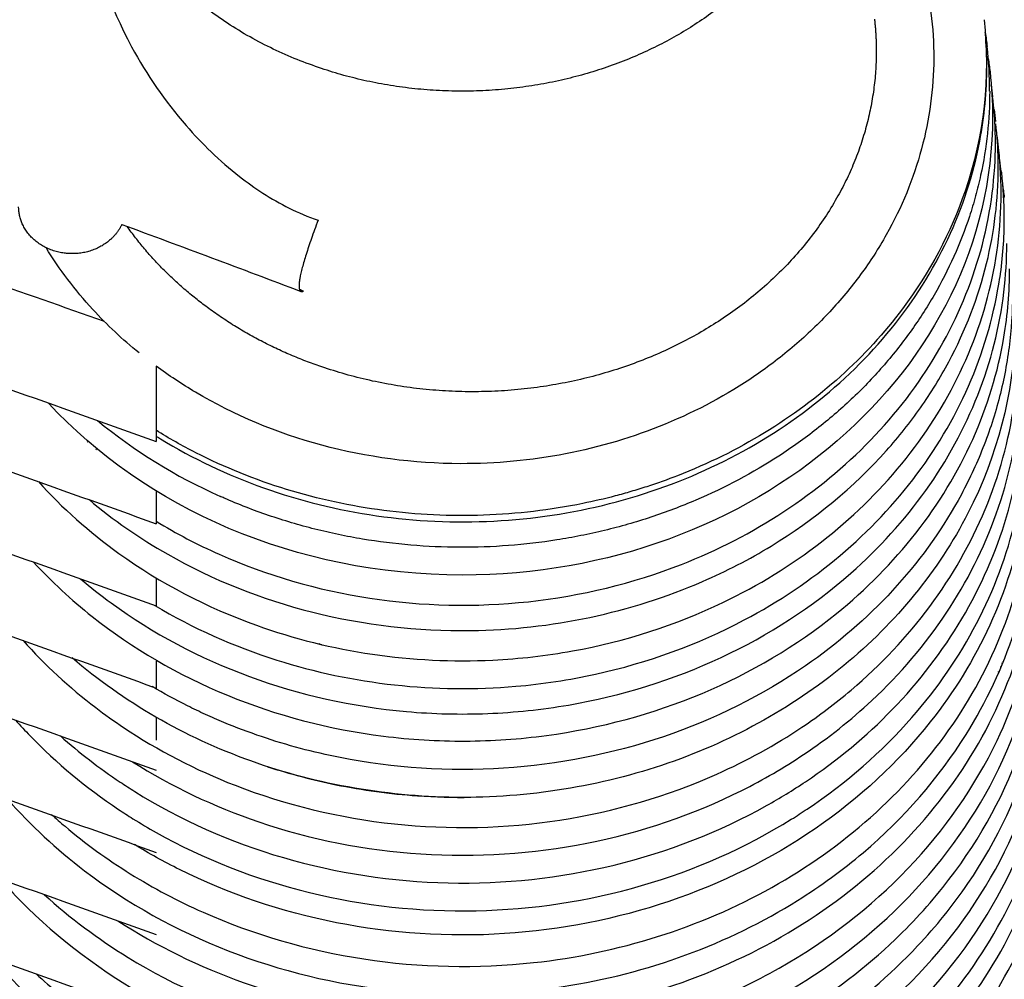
# Model space of a CAD drawing. Header units: millimetres. Extents: x -31695 to -19845, y -5614 to 7253.
# Tile 24 of 256: x -30245 to -30208, y -4013 to -3977. Entities that reach past the tile are written whole.
import ezdxf

# ---------------------------------------------------------------- set-up
doc = ezdxf.new("R2010")
doc.units = ezdxf.units.MM
doc.layers.add('2d', color=7, linetype='Continuous', true_color=0x000000)

msp = doc.modelspace()

# ---------------------------------------------------------------- linework, layer by layer
at = {"layer": '2d', "linetype": 'Continuous', "lineweight": -3}
for points, knots in [([(-30206.428, -3991.244), (-30206.428, -3983.859), (-30206.905, -3976.466), (-30207.846, -3969.199), (-30208.773, -3962.042), (-30210.152, -3954.99), (-30211.94, -3948.175), (-30212.604, -3945.644), (-30213.303, -3943.225), (-30214.024, -3940.919)], [0, 0, 0, 0, 160.601502, 160.601502, 160.601502, 319.156201, 319.156201, 319.156201, 376.301965, 376.301965, 376.301965, 376.301965]), ([(-30243.037, -3968.6), (-30243.047, -3968.675), (-30243.057, -3968.751), (-30243.136, -3969.442), (-30243.16, -3970.051), (-30243.117, -3971.597), (-30242.999, -3972.494), (-30242.492, -3974.777), (-30242.02, -3976.045), (-30241.17, -3977.693)], [-45.908539, -45.908539, -45.908539, -45.908539, -45.614684, -45.614684, -43.231693, -43.231693, -39.612819, -39.612819, -33.989686, -33.989686, -33.989686, -33.989686]), ([(-30213.606, -3969.395), (-30213.362, -3969.708), (-30212.181, -3971.344), (-30210.871, -3974.256), (-30210.455, -3977.551), (-30210.616, -3979.876), (-30211.078, -3982.17), (-30211.982, -3984.375), (-30213.297, -3986.409), (-30214.081, -3987.355), (-30214.503, -3987.808)], [1.872065, 1.872065, 1.872065, 1.872065, 1.944795, 2.243995, 2.468394, 2.580594, 2.692794, 2.917193, 3.029393, 3.141593, 3.141593, 3.141593, 3.141593]), ([(-30208.612, -3976.655), (-30208.364, -3978.851), (-30208.803, -3982.761), (-30211.76, -3988.33), (-30215.81, -3991.973), (-30219.523, -3993.801), (-30221.293, -3994.432), (-30222.095, -3994.68), (-30222.904, -3994.905), (-30224.753, -3995.336), (-30227.717, -3995.687), (-30231.557, -3995.505), (-30235.287, -3994.695), (-30238.162, -3993.534), (-30239.74, -3992.644), (-30240.232, -3992.338)], [-0.0152566, -0.0152566, -0.0152566, -0.0152566, 0.0456613, 0.0913227, 0.1522044, 0.1826453, 0.1927923, 0.1978658, 0.2029392, 0.2130862, 0.2435271, 0.273968, 0.3044089, 0.3348498, 0.3493193, 0.3493193, 0.3493193, 0.3493193]), ([(-30208.494, -3977.684), (-30208.512, -3977.529), (-30208.532, -3977.375), (-30208.554, -3977.221), (-30208.558, -3977.197), (-30208.561, -3977.174), (-30208.565, -3977.15)], [0.0000259, 0.0000259, 0.0000259, 0.0000259, 0.4589529, 0.4589529, 0.4589529, 0.5291767, 0.5291767, 0.5291767, 0.5291767]), ([(-30241.17, -3977.693), (-30240.583, -3978.769), (-30239.901, -3979.758), (-30238.477, -3981.397), (-30237.82, -3982.042), (-30236.76, -3982.866), (-30236.469, -3983.075), (-30235.498, -3983.698), (-30234.83, -3984.04), (-30234.046, -3984.316)], [-33.352167, -33.352167, -33.352167, -33.352167, -28.362079, -28.362079, -24.658955, -24.658955, -23.323298, -23.323298, -20.488093, -20.488093, -20.488093, -20.488093]), ([(-30210.001, -3985.04), (-30209.432, -3983.836), (-30209.02, -3982.576), (-30208.775, -3981.293), (-30208.594, -3980.347), (-30208.504, -3979.389), (-30208.505, -3978.43)], [0, 0, 0, 0, 3.855337, 3.855337, 3.855337, 6.695336, 6.695336, 6.695336, 6.695336]), ([(-30208.397, -3979.388), (-30208.397, -3980.464), (-30208.513, -3981.541), (-30208.8, -3982.863), (-30208.864, -3983.126), (-30209.007, -3983.65), (-30209.085, -3983.911), (-30209.342, -3984.687), (-30209.54, -3985.198), (-30209.991, -3986.201), (-30210.243, -3986.694), (-30210.799, -3987.656), (-30211.104, -3988.127), (-30211.761, -3989.041), (-30212.114, -3989.485), (-30212.678, -3990.128), (-30212.871, -3990.339), (-30213.27, -3990.752), (-30213.475, -3990.955), (-30214.105, -3991.55), (-30214.547, -3991.93), (-30215.238, -3992.473), (-30215.473, -3992.649), (-30215.953, -3992.991), (-30216.198, -3993.158), (-30217.442, -3993.965), (-30218.507, -3994.532), (-30220.181, -3995.246), (-30220.751, -3995.462), (-30221.914, -3995.847), (-30222.505, -3996.016), (-30223.404, -3996.234), (-30223.705, -3996.301), (-30224.312, -3996.422), (-30224.616, -3996.476), (-30225.535, -3996.621), (-30226.152, -3996.693), (-30227.392, -3996.787), (-30228.015, -3996.809), (-30229.261, -3996.804), (-30229.883, -3996.776), (-30231.123, -3996.671), (-30231.74, -3996.593), (-30232.657, -3996.44), (-30232.962, -3996.383), (-30233.567, -3996.256), (-30233.868, -3996.187), (-30234.765, -3995.961), (-30235.355, -3995.786), (-30236.514, -3995.391), (-30237.082, -3995.169), (-30237.684, -3994.905), (-30237.731, -3994.885), (-30237.777, -3994.864)], [-96.673178, -96.673178, -96.673178, -96.673178, -93.474522, -93.474522, -92.674858, -92.674858, -91.875194, -91.875194, -90.275867, -90.275867, -88.676539, -88.676539, -87.077211, -87.077211, -85.477884, -85.477884, -84.67822, -84.67822, -83.878556, -83.878556, -82.279481, -82.279481, -81.479944, -81.479944, -80.680407, -80.680407, -77.482258, -77.482258, -75.883184, -75.883184, -74.28411, -74.28411, -73.484573, -73.484573, -72.685035, -72.685035, -71.085961, -71.085961, -69.48544, -69.48544, -67.88492, -67.88492, -66.284399, -66.284399, -65.484139, -65.484139, -64.683878, -64.683878, -63.083357, -63.083357, -61.482837, -61.482837, -61.348504, -61.348504, -61.348504, -61.348504]), ([(-30208.809, -3985.719), (-30208.433, -3984.438), (-30208.222, -3983.12), (-30208.184, -3981.798), (-30208.163, -3981.078), (-30208.193, -3980.358), (-30208.273, -3979.641)], [0, 0, 0, 0, 3.917915, 3.917915, 3.917915, 6.047772, 6.047772, 6.047772, 6.047772]), ([(-30208.288, -3980.357), (-30208.287, -3990.022), (-30217.348, -3997.87), (-30234.933, -3997.866), (-30240.637, -3995.301), (-30244.346, -3991.295)], [-312.961757, -312.961757, -312.961757, -312.961757, -285.713489, -285.713489, -270.12589, -270.12589, -270.12589, -270.12589]), ([(-30208.07, -3982.294), (-30208.07, -3982.203), (-30208.075, -3981.648), (-30208.11, -3981.093), (-30208.161, -3980.631)], [105.754249, 105.754249, 105.754249, 105.754249, 106.024788, 107.403733, 107.403733, 107.403733, 107.403733]), ([(-30208.249, -3986.276), (-30207.992, -3984.959), (-30207.905, -3983.617), (-30207.992, -3982.282), (-30207.999, -3982.171), (-30208.007, -3982.06), (-30208.029, -3981.813), (-30208.042, -3981.677), (-30208.058, -3981.542)], [0, 0, 0, 0, 3.959552, 3.959552, 3.959552, 4.288824, 4.288824, 4.692147, 4.692147, 4.692147, 4.692147]), ([(-30242.793, -3994.986), (-30241.87, -3995.761), (-30239.265, -3997.572), (-30234.338, -3999.54), (-30228.715, -4000.194), (-30223.625, -3999.627), (-30219.771, -3998.401), (-30215.821, -3996.358), (-30213.026, -3994.045), (-30211.003, -3991.495), (-30209.561, -3989.155), (-30208.379, -3986.082), (-30208.07, -3983.526), (-30208.07, -3982.294)], [64.690946, 64.690946, 64.690946, 64.690946, 67.998871, 73.243825, 78.488779, 82.422495, 86.35621, 88.978688, 94.223642, 96.190499, 98.157357, 102.091073, 105.754249, 105.754249, 105.754249, 105.754249]), ([(-30207.904, -3982.967), (-30207.893, -3983.038), (-30207.871, -3983.197), (-30207.852, -3983.356), (-30207.842, -3983.444)], [0.980225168, 0.980225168, 0.980225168, 0.980225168, 0.982142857, 0.98447462, 0.98447462, 0.98447462, 0.98447462]), ([(-30240.232, -3992.563), (-30240.175, -3992.599), (-30240.117, -3992.634), (-30240.06, -3992.669), (-30238.835, -3993.417), (-30237.512, -3994.045), (-30236.126, -3994.538), (-30234.74, -3995.031), (-30233.29, -3995.388), (-30231.813, -3995.601), (-30230.335, -3995.814), (-30228.83, -3995.882), (-30227.335, -3995.804), (-30225.84, -3995.726), (-30224.355, -3995.502), (-30222.918, -3995.137), (-30221.48, -3994.772), (-30220.09, -3994.267), (-30218.781, -3993.634), (-30217.473, -3993.001), (-30216.247, -3992.239), (-30215.133, -3991.369), (-30214.02, -3990.499), (-30213.019, -3989.519), (-30212.157, -3988.456), (-30211.294, -3987.392), (-30210.569, -3986.244), (-30210.001, -3985.04)], [17.946869, 17.946869, 17.946869, 17.946869, 18.12803, 18.12803, 18.12803, 21.981029, 21.981029, 21.981029, 25.833361, 25.833361, 25.833361, 29.685518, 29.685518, 29.685518, 33.537791, 33.537791, 33.537791, 37.390415, 37.390415, 37.390415, 41.243835, 41.243835, 41.243835, 45.097968, 45.097968, 45.097968, 48.952931, 48.952931, 48.952931, 48.952931]), ([(-30240.88, -3989.385), (-30241.516, -3988.868), (-30242.847, -3987.617), (-30243.925, -3986.193), (-30244.436, -3985.362)], [-1.4918479, -1.4918479, -1.4918479, -1.4918479, -1.3463969, -1.1647362, -1.1647362, -1.1647362, -1.1647362]), ([(-30243.114, -3998.009), (-30242.738, -3998.329), (-30240.816, -3999.846), (-30236.792, -4001.988), (-30232.227, -4003.007), (-30229.123, -4003.183), (-30227.049, -4003.167), (-30223.439, -4002.788), (-30218.509, -4001.255), (-30213.901, -3998.261), (-30210.686, -3994.711), (-30208.685, -3991.039), (-30207.86, -3987.786), (-30207.743, -3985.821), (-30207.743, -3985.2)], [178.692962, 178.692962, 178.692962, 178.692962, 180.049322, 185.377317, 190.705312, 192.037311, 193.36931, 196.033308, 201.361303, 206.689298, 210.685295, 214.681291, 218.677288, 220.522194, 220.522194, 220.522194, 220.522194]), ([(-30240.232, -3995.81), (-30239.464, -3996.278), (-30238.658, -3996.7), (-30237.823, -3997.072), (-30236.017, -3997.876), (-30234.072, -3998.443), (-30232.074, -3998.749), (-30230.076, -3999.056), (-30228.025, -3999.101), (-30226.011, -3998.883), (-30223.998, -3998.665), (-30222.022, -3998.183), (-30220.172, -3997.46), (-30218.784, -3996.917), (-30217.467, -3996.238), (-30216.253, -3995.441), (-30215.039, -3994.644), (-30213.928, -3993.728), (-30212.948, -3992.716), (-30211.968, -3991.704), (-30211.12, -3990.596), (-30210.425, -3989.42), (-30209.729, -3988.244), (-30209.186, -3987), (-30208.809, -3985.719)], [18.453475, 18.453475, 18.453475, 18.453475, 20.871428, 20.871428, 20.871428, 26.099345, 26.099345, 26.099345, 31.3269, 31.3269, 31.3269, 36.554744, 36.554744, 36.554744, 40.470048, 40.470048, 40.470048, 44.38617, 44.38617, 44.38617, 48.303129, 48.303129, 48.303129, 52.220834, 52.220834, 52.220834, 52.220834]), ([(-30244.909, -3997.373), (-30244.227, -3998.115), (-30242.056, -4000.134), (-30237.643, -4002.703), (-30232.603, -4004.022), (-30228.436, -4004.274), (-30224.271, -4003.988), (-30219.245, -4002.629), (-30214.472, -3999.793), (-30211.07, -3996.35), (-30208.882, -3992.74), (-30207.821, -3989.263), (-30207.634, -3987.04), (-30207.634, -3986.166)], [178.066288, 178.066288, 178.066288, 178.066288, 180.887743, 186.24342, 191.599098, 194.276936, 196.954775, 202.310452, 207.66613, 211.682888, 215.699646, 219.716404, 222.317177, 222.317177, 222.317177, 222.317177]), ([(-30244.726, -3994.299), (-30243.818, -3995.305), (-30242.785, -3996.226), (-30241.65, -3997.041), (-30240.07, -3998.176), (-30238.293, -3999.104), (-30236.398, -3999.785), (-30234.977, -4000.296), (-30233.489, -4000.667), (-30231.973, -4000.89), (-30230.456, -4001.113), (-30228.911, -4001.188), (-30227.376, -4001.113), (-30226.352, -4001.063), (-30225.333, -4000.947), (-30224.329, -4000.765), (-30222.322, -4000.401), (-30220.377, -3999.775), (-30218.582, -3998.914), (-30217.235, -3998.269), (-30215.973, -3997.491), (-30214.825, -3996.602), (-30213.678, -3995.712), (-30212.646, -3994.71), (-30211.755, -3993.621), (-30210.864, -3992.531), (-30210.115, -3991.355), (-30209.525, -3990.12), (-30208.936, -3988.886), (-30208.507, -3987.594), (-30208.249, -3986.276)], [13.449979, 13.449979, 13.449979, 13.449979, 17.243812, 17.243812, 17.243812, 22.527926, 22.527926, 22.527926, 26.483985, 26.483985, 26.483985, 30.439541, 30.439541, 30.439541, 33.073663, 33.073663, 33.073663, 38.356949, 38.356949, 38.356949, 42.314051, 42.314051, 42.314051, 46.271985, 46.271985, 46.271985, 50.230784, 50.230784, 50.230784, 54.190251, 54.190251, 54.190251, 54.190251]), ([(-30240.28, -3999.026), (-30238.837, -3999.889), (-30237.268, -4000.594), (-30235.621, -4001.115), (-30234.169, -4001.575), (-30232.656, -4001.893), (-30231.123, -4002.061), (-30229.589, -4002.229), (-30228.033, -4002.247), (-30226.495, -4002.115), (-30225.469, -4002.027), (-30224.451, -4001.873), (-30223.452, -4001.653), (-30221.454, -4001.213), (-30219.532, -4000.513), (-30217.771, -3999.582), (-30216.45, -3998.884), (-30215.22, -3998.056), (-30214.111, -3997.12), (-30213.002, -3996.184), (-30212.015, -3995.14), (-30211.173, -3994.013), (-30210.332, -3992.886), (-30209.637, -3991.676), (-30209.106, -3990.415), (-30208.575, -3989.153), (-30208.207, -3987.839), (-30208.013, -3986.507)], [18.881847, 18.881847, 18.881847, 18.881847, 23.397315, 23.397315, 23.397315, 27.373997, 27.373997, 27.373997, 31.350245, 31.350245, 31.350245, 33.99819, 33.99819, 33.99819, 39.309298, 39.309298, 39.309298, 43.287303, 43.287303, 43.287303, 47.266165, 47.266165, 47.266165, 51.245881, 51.245881, 51.245881, 55.22622, 55.22622, 55.22622, 55.22622]), ([(-30255.685, -3987.385), (-30254.336, -3987.838), (-30252.988, -3988.294), (-30247.823, -3990.062), (-30244.019, -3991.4), (-30240.232, -3992.767)], [1108.976587, 1108.976587, 1108.976587, 1108.976587, 1112.704021, 1112.704021, 1123.281126, 1123.281126, 1123.281126, 1123.281126]), ([(-30245.311, -4000.369), (-30244.483, -4001.297), (-30243.553, -4002.156), (-30242.537, -4002.93), (-30242.192, -4003.192), (-30241.838, -4003.445), (-30241.474, -4003.688), (-30240.161, -4004.564), (-30238.729, -4005.307), (-30237.216, -4005.896), (-30235.286, -4006.647), (-30233.226, -4007.146), (-30231.127, -4007.37), (-30229.028, -4007.595), (-30226.89, -4007.545), (-30224.808, -4007.224), (-30222.725, -4006.902), (-30220.698, -4006.309), (-30218.817, -4005.469), (-30217.674, -4004.959), (-30216.584, -4004.358), (-30215.566, -4003.677), (-30214.909, -4003.237), (-30214.281, -4002.764), (-30213.687, -4002.26), (-30212.552, -4001.297), (-30211.542, -4000.223), (-30210.683, -3999.065), (-30209.823, -3997.906), (-30209.114, -3996.664), (-30208.573, -3995.368), (-30208.032, -3994.072), (-30207.659, -3992.723), (-30207.464, -3991.356), (-30207.273, -3990.013), (-30207.253, -3988.652), (-30207.405, -3987.305)], [13.750142, 13.750142, 13.750142, 13.750142, 17.23316, 17.23316, 17.23316, 18.410123, 18.410123, 18.410123, 22.673444, 22.673444, 22.673444, 28.122708, 28.122708, 28.122708, 33.571492, 33.571492, 33.571492, 39.021014, 39.021014, 39.021014, 42.325301, 42.325301, 42.325301, 44.457391, 44.457391, 44.457391, 48.54011, 48.54011, 48.54011, 52.623723, 52.623723, 52.623723, 56.707975, 56.707975, 56.707975, 60.716616, 60.716616, 60.716616, 60.716616]), ([(-30207.524, -3987.136), (-30207.524, -3987.815), (-30207.613, -3989.174), (-30208.008, -3991.185), (-30208.662, -3993.146), (-30209.866, -3995.66), (-30211.969, -3998.553), (-30215.695, -4001.775), (-30220.74, -4004.293), (-30226.937, -4005.515), (-30232.218, -4005.173), (-30235.731, -4004.235), (-30237.412, -4003.601), (-30238.23, -4003.244), (-30238.691, -4003.029), (-30239.381, -4002.692), (-30239.942, -4002.387), (-30240.38, -4002.128)], [0, 0, 0, 0, 0.0178571, 0.0357143, 0.0535714, 0.0714286, 0.1071429, 0.1428571, 0.1904762, 0.2380952, 0.2857143, 0.3095238, 0.3214286, 0.327381, 0.3303571, 0.3333333, 0.3454039, 0.3454039, 0.3454039, 0.3454039]), ([(-30207.415, -3988.106), (-30207.415, -3990.495), (-30207.965, -3992.883), (-30210.08, -3997.298), (-30211.645, -3999.322), (-30215.554, -4002.701), (-30217.896, -4004.054), (-30223.002, -4005.883), (-30225.765, -4006.358), (-30231.293, -4006.357), (-30234.056, -4005.882), (-30239.151, -4004.058), (-30241.483, -4002.713), (-30243.432, -4001.034)], [-112.44374, -112.44374, -112.44374, -112.44374, -105.34175, -105.34175, -98.239761, -98.239761, -91.137771, -91.137771, -84.035781, -84.035781, -76.933791, -76.933791, -69.863843, -69.863843, -69.863843, -69.863843]), ([(-30214.503, -3987.808), (-30214.714, -3988.035), (-30215.15, -3988.478), (-30216.079, -3989.319), (-30217.845, -3990.671), (-30220.719, -3992.217), (-30224.561, -3993.363), (-30229.049, -3993.786), (-30233.983, -3993.129), (-30237.823, -3991.519), (-30239.751, -3990.242), (-30240.232, -3989.887)], [-3.141589, -3.141589, -3.141589, -3.141589, -3.085493, -3.029393, -2.917193, -2.692794, -2.468394, -2.243995, -1.944795, -1.645596, -1.540242, -1.540242, -1.540242, -1.540242]), ([(-30241.131, -4004.996), (-30239.648, -4005.937), (-30238.024, -4006.712), (-30236.313, -4007.294), (-30234.334, -4007.967), (-30232.238, -4008.382), (-30230.118, -4008.519), (-30227.998, -4008.656), (-30225.854, -4008.517), (-30223.782, -4008.107), (-30221.709, -4007.696), (-30219.707, -4007.015), (-30217.866, -4006.093), (-30217.043, -4005.682), (-30216.253, -4005.222), (-30215.502, -4004.72), (-30214.569, -4004.096), (-30213.695, -4003.405), (-30212.894, -4002.656), (-30211.808, -4001.642), (-30210.854, -4000.521), (-30210.056, -3999.322), (-30209.257, -3998.123), (-30208.614, -3996.846), (-30208.143, -3995.522), (-30207.672, -3994.199), (-30207.374, -3992.829), (-30207.255, -3991.448), (-30207.163, -3990.388), (-30207.177, -3989.322), (-30207.296, -3988.264)], [18.944971, 18.944971, 18.944971, 18.944971, 23.677095, 23.677095, 23.677095, 29.15396, 29.15396, 29.15396, 34.630611, 34.630611, 34.630611, 40.107984, 40.107984, 40.107984, 42.5457, 42.5457, 42.5457, 45.571695, 45.571695, 45.571695, 49.675382, 49.675382, 49.675382, 53.77992, 53.77992, 53.77992, 57.885042, 57.885042, 57.885042, 61.030739, 61.030739, 61.030739, 61.030739]), ([(-30243.884, -4004.012), (-30243.173, -4004.645), (-30242.409, -4005.235), (-30241.602, -4005.774), (-30241.42, -4005.895), (-30241.236, -4006.014), (-30241.049, -4006.13), (-30239.314, -4007.213), (-30237.392, -4008.069), (-30235.366, -4008.66), (-30233.341, -4009.251), (-30231.214, -4009.578), (-30229.078, -4009.626), (-30226.942, -4009.673), (-30224.798, -4009.442), (-30222.741, -4008.942), (-30220.683, -4008.441), (-30218.712, -4007.673), (-30216.916, -4006.669), (-30216.407, -4006.385), (-30215.912, -4006.082), (-30215.433, -4005.761), (-30214.22, -4004.949), (-30213.106, -4004.024), (-30212.119, -4003.006), (-30211.086, -4001.941), (-30210.192, -4000.776), (-30209.458, -3999.538), (-30208.725, -3998.3), (-30208.152, -3996.99), (-30207.754, -3995.642), (-30207.356, -3994.293), (-30207.134, -3992.905), (-30207.093, -3991.513), (-30207.07, -3990.75), (-30207.102, -3989.985), (-30207.188, -3989.225)], [15.976788, 15.976788, 15.976788, 15.976788, 18.599595, 18.599595, 18.599595, 19.188628, 19.188628, 19.188628, 24.694036, 24.694036, 24.694036, 30.198503, 30.198503, 30.198503, 35.702759, 35.702759, 35.702759, 41.20802, 41.20802, 41.20802, 42.761047, 42.761047, 42.761047, 46.702444, 46.702444, 46.702444, 50.827024, 50.827024, 50.827024, 54.952543, 54.952543, 54.952543, 59.078506, 59.078506, 59.078506, 61.338145, 61.338145, 61.338145, 61.338145]), ([(-30240.232, -3989.887), (-30240.232, -3989.971), (-30240.232, -3990.061), (-30240.232, -3990.28), (-30240.232, -3990.41), (-30240.232, -3990.653), (-30240.232, -3990.787), (-30240.232, -3991.055), (-30240.232, -3991.189), (-30240.232, -3991.425), (-30240.232, -3991.549), (-30240.232, -3991.786), (-30240.232, -3991.9), (-30240.232, -3992.09), (-30240.232, -3992.186), (-30240.232, -3992.358), (-30240.232, -3992.435), (-30240.232, -3992.555), (-30240.232, -3992.61), (-30240.232, -3992.744)], [-8.727299, -8.727299, -8.727299, -8.727299, -8.433485, -8.433485, -8.03596, -8.03596, -7.638334, -7.638334, -7.240708, -7.240708, -6.858728, -6.858728, -6.476749, -6.476749, -6.113185, -6.113185, -5.749622, -5.749622, -5.400829, -5.400829, -5.400829, -5.400829]), ([(-30245.601, -4003.405), (-30245.42, -4003.61), (-30245.233, -4003.811), (-30245.042, -4004.009), (-30244.039, -4005.047), (-30242.904, -4005.99), (-30241.667, -4006.816), (-30241.485, -4006.937), (-30241.301, -4007.056), (-30240.825, -4007.353), (-30240.529, -4007.529), (-30240.228, -4007.697), (-30238.425, -4008.709), (-30236.446, -4009.485), (-30234.379, -4009.991), (-30232.312, -4010.496), (-30230.158, -4010.732), (-30228.011, -4010.688), (-30225.864, -4010.643), (-30223.726, -4010.318), (-30221.689, -4009.727), (-30219.652, -4009.136), (-30217.718, -4008.279), (-30215.972, -4007.194), (-30215.767, -4007.067), (-30215.565, -4006.936), (-30215.365, -4006.802), (-30213.863, -4005.797), (-30212.515, -4004.62), (-30211.367, -4003.31), (-30210.392, -4002.196), (-30209.561, -4000.987), (-30208.896, -3999.713), (-30208.23, -3998.439), (-30207.731, -3997.099), (-30207.409, -3995.728), (-30207.087, -3994.357), (-30206.944, -3992.954), (-30206.983, -3991.555), (-30206.996, -3991.098), (-30207.028, -3990.641), (-30207.079, -3990.186)], [13.909516, 13.909516, 13.909516, 13.909516, 14.676336, 14.676336, 14.676336, 18.691157, 18.691157, 18.691157, 19.279415, 19.279415, 20.198321, 20.198321, 20.198321, 25.731168, 25.731168, 25.731168, 31.263202, 31.263202, 31.263202, 36.795204, 36.795204, 36.795204, 42.328376, 42.328376, 42.328376, 42.975208, 42.975208, 42.975208, 47.856864, 47.856864, 47.856864, 52.00242, 52.00242, 52.00242, 56.148867, 56.148867, 56.148867, 60.295668, 60.295668, 60.295668, 61.648575, 61.648575, 61.648575, 61.648575]), ([(-30255.685, -3990.523), (-30254.336, -3990.976), (-30252.988, -3991.433), (-30247.823, -3993.201), (-30244.019, -3994.538), (-30240.232, -3995.905)], [1108.976587, 1108.976587, 1108.976587, 1108.976587, 1112.704021, 1112.704021, 1123.281126, 1123.281126, 1123.281126, 1123.281126]), ([(-30207.022, -3990.793), (-30206.989, -3991.045), (-30206.81, -3992.691), (-30206.95, -3995.761), (-30208.226, -3999.838), (-30210.771, -4003.981), (-30214.859, -4007.773), (-30220.527, -4010.59), (-30226.9, -4011.842), (-30233.416, -4011.417), (-30238.113, -4009.826), (-30240.501, -4008.501), (-30241.055, -4008.161)], [-112.284532, -112.284532, -112.284532, -112.284532, -111.527753, -107.344893, -103.162034, -98.979174, -93.402027, -87.824881, -82.247734, -76.670588, -71.093441, -69.3358, -69.3358, -69.3358, -69.3358]), ([(-30255.685, -3993.661), (-30254.336, -3994.114), (-30252.988, -3994.571), (-30247.823, -3996.339), (-30244.019, -3997.676), (-30240.232, -3999.043)], [1108.976587, 1108.976587, 1108.976587, 1108.976587, 1112.704021, 1112.704021, 1123.281126, 1123.281126, 1123.281126, 1123.281126]), ([(-30245.891, -4006.442), (-30245.019, -4007.428), (-30244.037, -4008.34), (-30242.961, -4009.159), (-30241.322, -4010.407), (-30239.467, -4011.441), (-30237.477, -4012.215), (-30235.489, -4012.988), (-30233.366, -4013.502), (-30231.203, -4013.734), (-30229.04, -4013.965), (-30226.837, -4013.914), (-30224.691, -4013.583), (-30223.081, -4013.335), (-30221.504, -4012.929), (-30219.999, -4012.376), (-30218.493, -4011.823), (-30217.059, -4011.124), (-30215.732, -4010.294), (-30214.847, -4009.741), (-30214.01, -4009.131), (-30213.231, -4008.47), (-30211.671, -4007.147), (-30210.34, -4005.62), (-30209.299, -4003.957), (-30208.517, -4002.709), (-30207.899, -4001.385), (-30207.458, -4000.017), (-30207.017, -3998.65), (-30206.753, -3997.239), (-30206.675, -3995.82), (-30206.632, -3995.057), (-30206.643, -3994.291), (-30206.707, -3993.529)], [14.083901, 14.083901, 14.083901, 14.083901, 17.772331, 17.772331, 17.772331, 23.388834, 23.388834, 23.388834, 29.003925, 29.003925, 29.003925, 34.618527, 34.618527, 34.618527, 38.82318, 38.82318, 38.82318, 43.028443, 43.028443, 43.028443, 45.82938, 45.82938, 45.82938, 51.448164, 51.448164, 51.448164, 55.656757, 55.656757, 55.656757, 59.865844, 59.865844, 59.865844, 62.128361, 62.128361, 62.128361, 62.128361]), ([(-30244.232, -4007.007), (-30244.061, -4007.162), (-30243.887, -4007.314), (-30243.71, -4007.463), (-30242.932, -4008.12), (-30242.098, -4008.726), (-30241.216, -4009.274), (-30240.335, -4009.823), (-30239.406, -4010.314), (-30238.44, -4010.743), (-30236.509, -4011.6), (-30234.429, -4012.204), (-30232.293, -4012.53), (-30230.157, -4012.855), (-30227.965, -4012.902), (-30225.813, -4012.668), (-30224.2, -4012.492), (-30222.608, -4012.159), (-30221.08, -4011.676), (-30219.551, -4011.194), (-30218.085, -4010.562), (-30216.718, -4009.796), (-30215.35, -4009.031), (-30214.082, -4008.132), (-30212.945, -4007.121), (-30211.808, -4006.11), (-30210.802, -4004.988), (-30209.953, -4003.783), (-30209.103, -4002.578), (-30208.41, -4001.289), (-30207.892, -3999.95), (-30207.373, -3998.611), (-30207.028, -3997.22), (-30206.866, -3995.814), (-30206.797, -3995.213), (-30206.761, -3994.61), (-30206.759, -3994.006)], [16.095218, 16.095218, 16.095218, 16.095218, 16.731292, 16.731292, 16.731292, 19.518356, 19.518356, 19.518356, 22.304971, 22.304971, 22.304971, 27.892613, 27.892613, 27.892613, 33.479492, 33.479492, 33.479492, 37.663223, 37.663223, 37.663223, 41.847555, 41.847555, 41.847555, 46.032987, 46.032987, 46.032987, 50.219554, 50.219554, 50.219554, 54.407031, 54.407031, 54.407031, 58.595291, 58.595291, 58.595291, 60.383835, 60.383835, 60.383835, 60.383835]), ([(-30240.232, -3994.651), (-30240.232, -3994.703), (-30240.232, -3994.755), (-30240.232, -3994.924), (-30240.232, -3995.038), (-30240.232, -3995.229), (-30240.232, -3995.324), (-30240.232, -3995.497), (-30240.232, -3995.573), (-30240.232, -3995.693), (-30240.232, -3995.748), (-30240.232, -3995.882)], [-7.184469, -7.184469, -7.184469, -7.184469, -7.004145, -7.004145, -6.584065, -6.584065, -6.184238, -6.184238, -5.784411, -5.784411, -5.400829, -5.400829, -5.400829, -5.400829]), ([(-30244.504, -4010.069), (-30243.528, -4010.956), (-30242.454, -4011.761), (-30241.301, -4012.47), (-30239.505, -4013.574), (-30237.517, -4014.444), (-30235.425, -4015.04), (-30233.334, -4015.636), (-30231.14, -4015.959), (-30228.94, -4015.995), (-30226.739, -4016.031), (-30224.533, -4015.78), (-30222.417, -4015.252), (-30221.888, -4015.121), (-30221.365, -4014.972), (-30220.849, -4014.806), (-30220.333, -4014.64), (-30219.824, -4014.458), (-30219.324, -4014.259), (-30218.323, -4013.861), (-30217.356, -4013.399), (-30216.434, -4012.877), (-30214.591, -4011.832), (-30212.929, -4010.546), (-30211.522, -4009.076), (-30210.114, -4007.605), (-30208.962, -4005.95), (-30208.117, -4004.185), (-30207.483, -4002.86), (-30207.022, -4001.474), (-30206.745, -4000.06), (-30206.467, -3998.646), (-30206.373, -3997.205), (-30206.466, -3995.773), (-30206.472, -3995.666), (-30206.48, -3995.559), (-30206.489, -3995.452)], [16.277139, 16.277139, 16.277139, 16.277139, 19.917504, 19.917504, 19.917504, 25.588864, 25.588864, 25.588864, 31.259042, 31.259042, 31.259042, 36.92897, 36.92897, 36.92897, 38.341746, 38.341746, 38.341746, 39.754569, 39.754569, 39.754569, 42.582382, 42.582382, 42.582382, 48.255395, 48.255395, 48.255395, 53.930396, 53.930396, 53.930396, 58.180798, 58.180798, 58.180798, 62.431552, 62.431552, 62.431552, 62.749014, 62.749014, 62.749014, 62.749014]), ([(-30246.181, -4009.478), (-30245.928, -4009.765), (-30245.667, -4010.046), (-30245.397, -4010.32), (-30243.958, -4011.779), (-30242.266, -4013.05), (-30240.396, -4014.076), (-30238.526, -4015.102), (-30236.479, -4015.884), (-30234.344, -4016.386), (-30232.21, -4016.889), (-30229.988, -4017.113), (-30227.778, -4017.049), (-30225.567, -4016.985), (-30223.368, -4016.632), (-30221.278, -4016.006), (-30220.755, -4015.85), (-30220.239, -4015.676), (-30219.731, -4015.486), (-30219.223, -4015.296), (-30218.723, -4015.09), (-30218.233, -4014.868), (-30217.253, -4014.423), (-30216.311, -4013.915), (-30215.417, -4013.349), (-30213.631, -4012.216), (-30212.04, -4010.849), (-30210.718, -4009.31), (-30209.395, -4007.77), (-30208.339, -4006.056), (-30207.598, -4004.246), (-30207.043, -4002.888), (-30206.664, -4001.475), (-30206.471, -4000.044), (-30206.288, -3998.68), (-30206.273, -3997.299), (-30206.428, -3995.933)], [14.244243, 14.244243, 14.244243, 14.244243, 15.315362, 15.315362, 15.315362, 21.016039, 21.016039, 21.016039, 26.714799, 26.714799, 26.714799, 32.412537, 32.412537, 32.412537, 38.11024, 38.11024, 38.11024, 39.529967, 39.529967, 39.529967, 40.949752, 40.949752, 40.949752, 43.791527, 43.791527, 43.791527, 49.492617, 49.492617, 49.492617, 55.195671, 55.195671, 55.195671, 59.466989, 59.466989, 59.466989, 63.534685, 63.534685, 63.534685, 63.534685]), ([(-30241.694, -4011.07), (-30240.209, -4012.03), (-30238.585, -4012.829), (-30233.614, -4014.592), (-30230.034, -4015.057), (-30223.025, -4014.505), (-30219.602, -4013.488), (-30213.68, -4010.201), (-30211.187, -4007.933), (-30208.581, -4003.995), (-30207.901, -4002.609), (-30206.934, -3999.739), (-30206.647, -3998.217), (-30206.549, -3996.469), (-30206.541, -3996.165), (-30206.541, -3995.866)], [16.092019, 16.092019, 16.092019, 16.092019, 17.71334, 17.71334, 20.790355, 20.790355, 23.86737, 23.86737, 26.944385, 26.944385, 28.456633, 28.456633, 29.96888, 29.96888, 30.295524, 30.295524, 30.295524, 30.295524]), ([(-30307.722, -3997.134), (-30288.781, -4001.976), (-30270.068, -4007.555), (-30247.823, -4015.169), (-30244.019, -4016.506), (-30240.232, -4017.873)], [1061.676626, 1061.676626, 1061.676626, 1061.676626, 1112.704021, 1112.704021, 1123.281126, 1123.281126, 1123.281126, 1123.281126]), ([(-30255.685, -3996.8), (-30254.336, -3997.252), (-30252.988, -3997.709), (-30247.823, -3999.477), (-30244.019, -4000.814), (-30240.232, -4002.181)], [1108.976587, 1108.976587, 1108.976587, 1108.976587, 1112.704021, 1112.704021, 1123.281126, 1123.281126, 1123.281126, 1123.281126]), ([(-30242.299, -4013.992), (-30241.398, -4014.605), (-30240.442, -4015.159), (-30239.443, -4015.645), (-30237.505, -4016.588), (-30235.403, -4017.279), (-30233.23, -4017.685), (-30231.058, -4018.092), (-30228.815, -4018.215), (-30226.601, -4018.049), (-30224.387, -4017.884), (-30222.201, -4017.429), (-30220.141, -4016.705), (-30218.596, -4016.162), (-30217.121, -4015.468), (-30215.754, -4014.64), (-30214.386, -4013.812), (-30213.125, -4012.851), (-30212.004, -4011.78), (-30211.256, -4011.066), (-30210.569, -4010.303), (-30209.953, -4009.5), (-30208.719, -4007.893), (-30207.764, -4006.126), (-30207.131, -4004.275), (-30206.657, -4002.887), (-30206.363, -4001.451), (-30206.257, -4000.006), (-30206.182, -3998.969), (-30206.203, -3997.927), (-30206.319, -3996.892)], [19.178026, 19.178026, 19.178026, 19.178026, 22.129054, 22.129054, 22.129054, 27.855095, 27.855095, 27.855095, 33.580337, 33.580337, 33.580337, 39.305949, 39.305949, 39.305949, 43.594245, 43.594245, 43.594245, 47.883467, 47.883467, 47.883467, 50.740394, 50.740394, 50.740394, 56.471396, 56.471396, 56.471396, 60.763682, 60.763682, 60.763682, 63.840602, 63.840602, 63.840602, 63.840602]), ([(-30318.029, -3997.716), (-30295.564, -4003.119), (-30273.403, -4009.552), (-30247.823, -4018.307), (-30244.019, -4019.644), (-30240.232, -4021.011)], [1052.440638, 1052.440638, 1052.440638, 1052.440638, 1112.704021, 1112.704021, 1123.281126, 1123.281126, 1123.281126, 1123.281126]), ([(-30244.813, -4013.098), (-30244.527, -4013.361), (-30244.232, -4013.616), (-30243.93, -4013.864), (-30242.306, -4015.196), (-30240.451, -4016.316), (-30238.448, -4017.173), (-30236.445, -4018.031), (-30234.294, -4018.627), (-30232.089, -4018.935), (-30229.885, -4019.243), (-30227.626, -4019.263), (-30225.415, -4018.995), (-30223.203, -4018.727), (-30221.038, -4018.17), (-30219.015, -4017.349), (-30217.498, -4016.733), (-30216.06, -4015.969), (-30214.738, -4015.075), (-30213.416, -4014.182), (-30212.21, -4013.159), (-30211.15, -4012.032), (-30210.443, -4011.281), (-30209.801, -4010.484), (-30209.231, -4009.65), (-30208.092, -4007.981), (-30207.242, -4006.163), (-30206.72, -4004.277), (-30206.329, -4002.861), (-30206.122, -4001.408), (-30206.105, -3999.953), (-30206.096, -3999.251), (-30206.132, -3998.55), (-30206.211, -3997.852)], [16.426608, 16.426608, 16.426608, 16.426608, 17.499147, 17.499147, 17.499147, 23.254484, 23.254484, 23.254484, 29.00801, 29.00801, 29.00801, 34.76102, 34.76102, 34.76102, 40.514398, 40.514398, 40.514398, 44.823671, 44.823671, 44.823671, 49.133893, 49.133893, 49.133893, 52.004824, 52.004824, 52.004824, 57.763842, 57.763842, 57.763842, 62.076992, 62.076992, 62.076992, 64.152279, 64.152279, 64.152279, 64.152279]), ([(-30240.232, -3997.973), (-30240.232, -3998.081), (-30240.232, -3998.184), (-30240.232, -3998.367), (-30240.232, -3998.463), (-30240.232, -3998.635), (-30240.232, -3998.712), (-30240.232, -3998.831), (-30240.232, -3998.886), (-30240.232, -3999.02)], [-7.00782, -7.00782, -7.00782, -7.00782, -6.612714, -6.612714, -6.203207, -6.203207, -5.793699, -5.793699, -5.400829, -5.400829, -5.400829, -5.400829]), ([(-30246.47, -4012.515), (-30245.485, -4013.641), (-30244.358, -4014.675), (-30243.116, -4015.591), (-30241.405, -4016.852), (-30239.476, -4017.89), (-30237.413, -4018.658), (-30235.351, -4019.426), (-30233.156, -4019.924), (-30230.925, -4020.132), (-30228.694, -4020.339), (-30226.427, -4020.256), (-30224.225, -4019.885), (-30222.022, -4019.515), (-30219.883, -4018.856), (-30217.903, -4017.939), (-30215.923, -4017.021), (-30214.102, -4015.845), (-30212.521, -4014.463), (-30210.939, -4013.079), (-30209.598, -4011.489), (-30208.556, -4009.762), (-30207.515, -4008.035), (-30206.774, -4006.171), (-30206.367, -4004.254), (-30206.061, -4002.816), (-30205.943, -4001.348), (-30206.015, -3999.887), (-30206.032, -3999.528), (-30206.062, -3999.169), (-30206.102, -3998.811)], [14.404204, 14.404204, 14.404204, 14.404204, 18.603219, 18.603219, 18.603219, 24.385869, 24.385869, 24.385869, 30.166919, 30.166919, 30.166919, 35.947393, 35.947393, 35.947393, 41.728821, 41.728821, 41.728821, 47.511913, 47.511913, 47.511913, 53.297366, 53.297366, 53.297366, 59.084527, 59.084527, 59.084527, 63.41847, 63.41847, 63.41847, 64.482696, 64.482696, 64.482696, 64.482696]), ([(-30242.672, -4016.997), (-30242.534, -4017.093), (-30242.394, -4017.188), (-30242.253, -4017.281), (-30240.459, -4018.468), (-30238.46, -4019.42), (-30236.343, -4020.096), (-30234.228, -4020.772), (-30231.994, -4021.171), (-30229.743, -4021.276), (-30227.492, -4021.382), (-30225.223, -4021.194), (-30223.035, -4020.72), (-30220.847, -4020.246), (-30218.742, -4019.487), (-30216.811, -4018.476), (-30214.88, -4017.464), (-30213.125, -4016.2), (-30211.623, -4014.74), (-30210.12, -4013.279), (-30208.872, -4011.621), (-30207.933, -4009.84), (-30206.993, -4008.059), (-30206.364, -4006.155), (-30206.073, -4004.212), (-30205.855, -4002.755), (-30205.827, -4001.277), (-30205.993, -3999.771)], [19.241945, 19.241945, 19.241945, 19.241945, 19.699975, 19.699975, 19.699975, 25.515507, 25.515507, 25.515507, 31.329641, 31.329641, 31.329641, 37.143476, 37.143476, 37.143476, 42.95828, 42.95828, 42.95828, 48.77496, 48.77496, 48.77496, 54.594023, 54.594023, 54.594023, 60.414703, 60.414703, 60.414703, 64.773602, 64.773602, 64.773602, 64.773602]), ([(-30255.685, -3999.938), (-30254.336, -4000.391), (-30252.988, -4000.847), (-30247.823, -4002.615), (-30244.019, -4003.953), (-30240.232, -4005.32)], [1108.976587, 1108.976587, 1108.976587, 1108.976587, 1112.704021, 1112.704021, 1123.281126, 1123.281126, 1123.281126, 1123.281126]), ([(-30245.119, -4016.128), (-30243.983, -4017.179), (-30242.714, -4018.123), (-30241.342, -4018.934), (-30239.47, -4020.042), (-30237.406, -4020.905), (-30235.241, -4021.485), (-30234.159, -4021.776), (-30233.052, -4021.995), (-30231.932, -4022.143), (-30230.812, -4022.29), (-30229.679, -4022.365), (-30228.547, -4022.366), (-30226.281, -4022.368), (-30224.016, -4022.075), (-30221.85, -4021.499), (-30219.684, -4020.923), (-30217.617, -4020.065), (-30215.742, -4018.961), (-30214.335, -4018.133), (-30213.036, -4017.168), (-30211.876, -4016.089), (-30210.717, -4015.01), (-30209.697, -4013.817), (-30208.843, -4012.541), (-30207.99, -4011.264), (-30207.302, -4009.904), (-30206.797, -4008.495), (-30206.293, -4007.085), (-30205.971, -4005.626), (-30205.842, -4004.154), (-30205.742, -4003.014), (-30205.756, -4001.867), (-30205.885, -4000.73)], [16.565085, 16.565085, 16.565085, 16.565085, 20.843242, 20.843242, 20.843242, 26.68056, 26.68056, 26.68056, 29.590583, 29.590583, 29.590583, 32.500467, 32.500467, 32.500467, 38.336554, 38.336554, 38.336554, 44.173763, 44.173763, 44.173763, 48.546012, 48.546012, 48.546012, 52.919399, 52.919399, 52.919399, 57.293995, 57.293995, 57.293995, 61.66931, 61.66931, 61.66931, 65.053491, 65.053491, 65.053491, 65.053491]), ([(-30240.232, -4001.15), (-30240.232, -4001.244), (-30240.232, -4001.333), (-30240.232, -4001.505), (-30240.232, -4001.601), (-30240.232, -4001.773), (-30240.232, -4001.85), (-30240.232, -4001.97), (-30240.232, -4002.025), (-30240.232, -4002.159)], [-6.969443, -6.969443, -6.969443, -6.969443, -6.620006, -6.620006, -6.208035, -6.208035, -5.796063, -5.796063, -5.400829, -5.400829, -5.400829, -5.400829]), ([(-30243.036, -4020.005), (-30241.906, -4020.804), (-30240.688, -4021.51), (-30239.404, -4022.11), (-30237.39, -4023.05), (-30235.213, -4023.727), (-30232.969, -4024.111), (-30231.847, -4024.303), (-30230.709, -4024.422), (-30229.567, -4024.468), (-30228.425, -4024.513), (-30227.279, -4024.484), (-30226.141, -4024.382), (-30223.867, -4024.176), (-30221.628, -4023.675), (-30219.523, -4022.898), (-30217.418, -4022.121), (-30215.448, -4021.07), (-30213.699, -4019.79), (-30212.388, -4018.829), (-30211.201, -4017.741), (-30210.168, -4016.551), (-30209.136, -4015.361), (-30208.257, -4014.07), (-30207.556, -4012.71), (-30206.854, -4011.35), (-30206.33, -4009.921), (-30205.996, -4008.459), (-30205.662, -4006.998), (-30205.518, -4005.503), (-30205.568, -4004.014), (-30205.583, -4003.558), (-30205.616, -4003.103), (-30205.668, -4002.649)], [19.359663, 19.359663, 19.359663, 19.359663, 23.115674, 23.115674, 23.115674, 29.007707, 29.007707, 29.007707, 31.945186, 31.945186, 31.945186, 34.882627, 34.882627, 34.882627, 40.774341, 40.774341, 40.774341, 46.667582, 46.667582, 46.667582, 51.081925, 51.081925, 51.081925, 55.497385, 55.497385, 55.497385, 59.91393, 59.91393, 59.91393, 64.330962, 64.330962, 64.330962, 65.679701, 65.679701, 65.679701, 65.679701]), ([(-30255.685, -4003.076), (-30254.336, -4003.529), (-30252.988, -4003.986), (-30247.823, -4005.754), (-30244.019, -4007.091), (-30240.232, -4008.458)], [1108.976587, 1108.976587, 1108.976587, 1108.976587, 1112.704021, 1112.704021, 1123.281126, 1123.281126, 1123.281126, 1123.281126]), ([(-30240.232, -4003.296), (-30240.232, -4003.354), (-30240.232, -4003.414), (-30240.232, -4003.609), (-30240.232, -4003.742), (-30240.232, -4003.963), (-30240.232, -4004.069), (-30240.232, -4004.174)], [-7.9026411, -7.9026411, -7.9026411, -7.9026411, -7.74168, -7.74168, -7.3817895, -7.3817895, -7.0815565, -7.0815565, -7.0815565, -7.0815565]), ([(-30212.431, -4017.616), (-30211.217, -4016.577), (-30209.061, -4014.261), (-30206.801, -4010.253), (-30205.82, -4006.608), (-30205.669, -4004.367), (-30205.669, -4003.604)], [-15.618402, -15.618402, -15.618402, -15.618402, -11.227966, -6.837514, -2.447061, -0.179199, -0.179199, -0.179199, -0.179199]), ([(-30235.974, -4005.185), (-30235.123, -4005.462), (-30233.242, -4005.958), (-30230.624, -4006.315), (-30228.889, -4006.364), (-30228.207, -4006.355)], [77.509299, 77.509299, 77.509299, 77.509299, 79.848195, 82.553716, 84.306266, 84.306266, 84.306266, 84.306266]), ([(-30245.425, -4019.159), (-30244.999, -4019.557), (-30244.554, -4019.94), (-30244.091, -4020.307), (-30243.61, -4020.688), (-30243.111, -4021.052), (-30242.594, -4021.397), (-30241.288, -4022.268), (-30239.875, -4023.018), (-30238.387, -4023.628), (-30236.309, -4024.481), (-30234.084, -4025.061), (-30231.81, -4025.345), (-30229.536, -4025.629), (-30227.213, -4025.617), (-30224.943, -4025.309), (-30222.673, -4025), (-30220.456, -4024.396), (-30218.391, -4023.521), (-30216.988, -4022.927), (-30215.655, -4022.209), (-30214.419, -4021.382), (-30213.835, -4020.991), (-30213.272, -4020.577), (-30212.734, -4020.139), (-30211.895, -4019.457), (-30211.115, -4018.721), (-30210.402, -4017.938), (-30208.978, -4016.371), (-30207.825, -4014.619), (-30206.995, -4012.757), (-30206.581, -4011.826), (-30206.247, -4010.868), (-30205.997, -4009.894), (-30205.748, -4008.919), (-30205.582, -4007.929), (-30205.503, -4006.933), (-30205.467, -4006.474), (-30205.449, -4006.013), (-30205.449, -4005.553)], [16.702028, 16.702028, 16.702028, 16.702028, 18.316166, 18.316166, 18.316166, 19.988889, 19.988889, 19.988889, 24.224134, 24.224134, 24.224134, 30.143912, 30.143912, 30.143912, 36.062876, 36.062876, 36.062876, 41.982654, 41.982654, 41.982654, 45.996467, 45.996467, 45.996467, 47.889767, 47.889767, 47.889767, 50.843272, 50.843272, 50.843272, 56.767924, 56.767924, 56.767924, 59.722885, 59.722885, 59.722885, 62.67776, 62.67776, 62.67776, 64.040762, 64.040762, 64.040762, 64.040762]), ([(-30255.685, -4006.214), (-30254.336, -4006.667), (-30252.988, -4007.124), (-30247.823, -4008.892), (-30244.019, -4010.229), (-30240.232, -4011.596)], [1108.976587, 1108.976587, 1108.976587, 1108.976587, 1112.704021, 1112.704021, 1123.281126, 1123.281126, 1123.281126, 1123.281126]), ([(-30247.047, -4018.589), (-30245.939, -4019.866), (-30244.656, -4021.028), (-30243.233, -4022.042), (-30243.052, -4022.171), (-30242.869, -4022.297), (-30242.684, -4022.421), (-30241.041, -4023.521), (-30239.226, -4024.428), (-30237.306, -4025.111), (-30235.169, -4025.869), (-30232.901, -4026.349), (-30230.602, -4026.529), (-30228.303, -4026.709), (-30225.973, -4026.589), (-30223.715, -4026.175), (-30222.586, -4025.968), (-30221.474, -4025.687), (-30220.393, -4025.336), (-30219.312, -4024.986), (-30218.261, -4024.565), (-30217.251, -4024.079), (-30216.242, -4023.592), (-30215.275, -4023.04), (-30214.331, -4022.409), (-30213.427, -4021.803), (-30212.575, -4021.139), (-30211.784, -4020.423), (-30210.984, -4019.7), (-30210.246, -4018.925), (-30209.58, -4018.107), (-30208.913, -4017.288), (-30208.317, -4016.426), (-30207.799, -4015.53), (-30206.762, -4013.738), (-30206.036, -4011.81), (-30205.656, -4009.832), (-30205.445, -4008.738), (-30205.34, -4007.629), (-30205.34, -4006.52)], [14.636296, 14.636296, 14.636296, 14.636296, 19.381341, 19.381341, 19.381341, 19.980753, 19.980753, 19.980753, 25.324014, 25.324014, 25.324014, 31.271257, 31.271257, 31.271257, 37.217992, 37.217992, 37.217992, 40.183326, 40.183326, 40.183326, 43.149154, 43.149154, 43.149154, 46.147177, 46.147177, 46.147177, 49.08201, 49.08201, 49.08201, 52.049437, 52.049437, 52.049437, 55.017249, 55.017249, 55.017249, 60.971018, 60.971018, 60.971018, 64.259695, 64.259695, 64.259695, 64.259695]), ([(-30255.685, -4009.353), (-30254.336, -4009.806), (-30252.988, -4010.262), (-30247.823, -4012.03), (-30244.019, -4013.367), (-30240.232, -4014.735)], [1108.976587, 1108.976587, 1108.976587, 1108.976587, 1112.704021, 1112.704021, 1123.281126, 1123.281126, 1123.281126, 1123.281126])]:
    msp.add_open_spline(points, degree=3, knots=knots, dxfattribs=at)
for points, weights, knots in [([(-30233.914, -3978.522), (-30242.094, -3975.791), (-30243.064, -3968.406), (-30244.035, -3961.022), (-30236.763, -3956.842), (-30229.491, -3952.662), (-30221.715, -3956.134), (-30213.939, -3959.607), (-30213.933, -3967.037)], [1, 0.856717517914, 1, 0.856717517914, 1, 0.856717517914, 1, 0.856717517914, 1], [2.434734, 2.434734, 2.434734, 3.789546, 3.789546, 5.144358, 5.144358, 6.49917, 6.49917, 7.853982, 7.853982, 7.853982]), ([(-30213.933, -3967.037), (-30213.929, -3973.571), (-30220.324, -3977.247), (-30226.72, -3980.923), (-30233.914, -3978.522)], [1, 0.883765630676, 1, 0.883765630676, 1], [0, 0, 0, 1.217367, 1.217367, 2.434734, 2.434734, 2.434734]), ([(-30212.728, -3977.846), (-30212.724, -3984.735), (-30219.466, -3988.61), (-30226.209, -3992.486), (-30233.793, -3989.954)], [1, 0.883765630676, 1, 0.883765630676, 1], [0, 0, 0, 1.217367, 1.217367, 2.434734, 2.434734, 2.434734]), ([(-30241.541, -3984.475), (-30241.697, -3984.81), (-30241.989, -3985.066), (-30242.588, -3985.591), (-30243.435, -3985.591), (-30244.282, -3985.591), (-30244.882, -3985.066), (-30245.481, -3984.541), (-30245.481, -3983.798)], [0.888375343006, 0.853553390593, 0.853553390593, 0.853553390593, 1, 0.853553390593, 0.853553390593, 0.853553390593, 1], [0.742813, 0.742813, 0.742813, 1.449747, 1.449747, 2.899495, 2.899495, 4.349242, 4.349242, 5.79899, 5.79899, 5.79899])]:
    msp.add_rational_spline(points, weights, degree=2, knots=knots, dxfattribs=at)
for points, weights in [([(-30212.797, -3976.63), (-30212.729, -3977.237), (-30212.728, -3977.846)], [0.976620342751, 0.987159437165, 1]), ([(-30234.046, -3984.316), (-30234.774, -3986.256), (-30234.774, -3986.826)], [1, 0.971969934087, 1]), ([(-30233.793, -3989.954), (-30238.651, -3988.332), (-30241.339, -3984.549)], [1, 0.913905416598, 0.931274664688]), ([(-30234.774, -3986.826), (-30234.774, -3987.005), (-30234.699, -3987.033)], [1, 0.997135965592, 1]), ([(-30234.699, -3987.033), (-30234.66, -3987.048), (-30234.601, -3987.023)], [1, 0.999234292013, 1]), ([(-30219.697, -4001.47), (-30219.69, -4001.473), (-30219.682, -4001.476)], [0.87846948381, 0.87840666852, 0.878344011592])]:
    msp.add_rational_spline(points, weights, degree=2, dxfattribs=at)
for points in [[(-30208.564, -3977.153), (-30208.538, -3977.329), (-30208.515, -3977.506), (-30208.495, -3977.684)], [(-30208.505, -3978.43), (-30208.507, -3978.012), (-30208.526, -3977.595), (-30208.562, -3977.178)], [(-30208.398, -3979.388), (-30208.398, -3978.819), (-30208.43, -3978.25), (-30208.495, -3977.684)], [(-30208.45, -3978.137), (-30208.425, -3978.308), (-30208.403, -3978.48), (-30208.383, -3978.652)], [(-30208.383, -3978.652), (-30208.321, -3979.213), (-30208.288, -3979.782), (-30208.288, -3980.357)], [(-30208.277, -3979.605), (-30208.294, -3979.451), (-30208.314, -3979.298), (-30208.336, -3979.145)], [(-30208.23, -3980.083), (-30208.207, -3980.238), (-30208.188, -3980.393), (-30208.17, -3980.548)], [(-30208.161, -3980.629), (-30208.161, -3980.63), (-30208.161, -3980.63), (-30208.161, -3980.63)], [(-30208.06, -3981.523), (-30208.078, -3981.365), (-30208.098, -3981.208), (-30208.121, -3981.052)], [(-30207.951, -3982.481), (-30207.969, -3982.326), (-30207.989, -3982.171), (-30208.011, -3982.016)], [(-30207.951, -3982.481), (-30207.951, -3982.484), (-30207.951, -3982.487), (-30207.95, -3982.49)], [(-30207.95, -3982.49), (-30207.885, -3983.069), (-30207.852, -3983.649), (-30207.852, -3984.23)], [(-30207.961, -3983.455), (-30207.96, -3983.456), (-30207.96, -3983.457), (-30207.96, -3983.458)], [(-30207.851, -3984.242), (-30207.851, -3984.994), (-30207.905, -3985.745), (-30208.015, -3986.49)], [(-30207.852, -3984.231), (-30207.852, -3984.231), (-30207.852, -3984.231), (-30207.852, -3984.23)], [(-30241.541, -3984.475), (-30239.255, -3985.316), (-30236.976, -3986.168), (-30234.703, -3987.032)], [(-30207.89, -3985.374), (-30207.891, -3985.373), (-30207.891, -3985.371), (-30207.892, -3985.369)], [(-30242.206, -3988.186), (-30243.768, -3987.632), (-30245.331, -3987.082), (-30246.898, -3986.538)], [(-30234.763, -3987.009), (-30234.755, -3987.007), (-30234.746, -3987.004), (-30234.738, -3987.002)], [(-30234.601, -3987.023), (-30234.654, -3987.003), (-30234.705, -3986.983), (-30234.757, -3986.963)], [(-30207.952, -3987.787), (-30207.954, -3987.782), (-30207.956, -3987.776), (-30207.958, -3987.77)], [(-30207.95, -3987.774), (-30207.952, -3987.768), (-30207.954, -3987.763), (-30207.956, -3987.757)], [(-30208.142, -3990.173), (-30208.145, -3990.166), (-30208.148, -3990.16), (-30208.151, -3990.153)], [(-30242.472, -3991.962), (-30241.079, -3993.117), (-30239.492, -3994.098), (-30237.777, -3994.864)], [(-30241.486, -3992.315), (-30241.486, -3992.315), (-30241.486, -3992.315), (-30241.487, -3992.315)], [(-30242.869, -3992.794), (-30242.863, -3992.789), (-30242.856, -3992.784), (-30242.85, -3992.779)], [(-30240.232, -3992.744), (-30240.232, -3992.758), (-30240.232, -3992.767), (-30240.232, -3992.767)], [(-30242.507, -3993.068), (-30242.514, -3993.073), (-30242.521, -3993.079), (-30242.528, -3993.084)], [(-30240.232, -3995.882), (-30240.232, -3995.897), (-30240.232, -3995.905), (-30240.232, -3995.905)], [(-30240.232, -3999.02), (-30240.232, -3999.035), (-30240.232, -3999.043), (-30240.232, -3999.043)], [(-30233.896, -4000.526), (-30233.931, -4000.517), (-30233.966, -4000.508), (-30234, -4000.499)], [(-30233.896, -4000.526), (-30233.895, -4000.526), (-30233.893, -4000.526), (-30233.892, -4000.525)], [(-30207.913, -4001.261), (-30207.915, -4001.249), (-30207.917, -4001.237), (-30207.919, -4001.225)], [(-30207.897, -4001.172), (-30207.895, -4001.183), (-30207.892, -4001.194), (-30207.89, -4001.205)], [(-30208.051, -4001.588), (-30208.053, -4001.577), (-30208.056, -4001.567), (-30208.059, -4001.556)], [(-30207.968, -4001.394), (-30207.97, -4001.383), (-30207.973, -4001.371), (-30207.975, -4001.36)], [(-30207.968, -4001.344), (-30207.965, -4001.354), (-30207.963, -4001.365), (-30207.96, -4001.375)], [(-30240.232, -4002.159), (-30240.232, -4002.173), (-30240.232, -4002.181), (-30240.232, -4002.181)], [(-30208.097, -4012.454), (-30208.098, -4012.455), (-30208.098, -4012.456), (-30208.099, -4012.456)]]:
    msp.add_open_spline(points, degree=3, dxfattribs=at)

doc.saveas('drawing.dxf')
